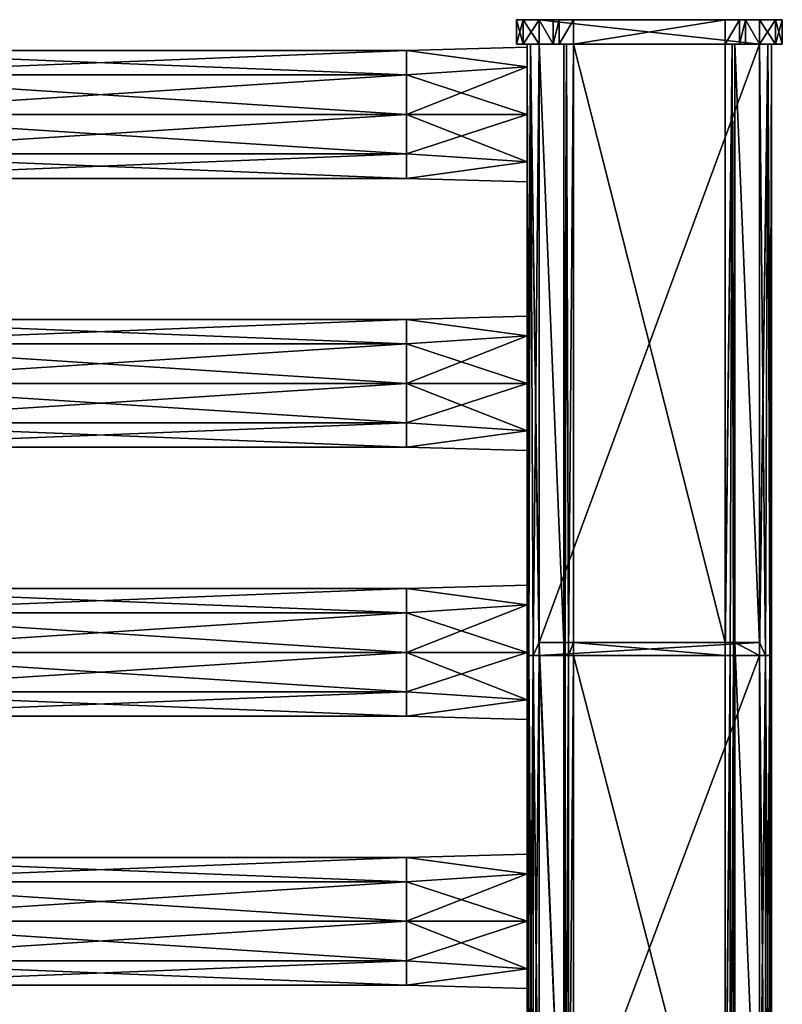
# Model space of a CAD drawing. Extents: x -252 to 252, y -10 to 987.
# Tile 256 of 256: x 127 to 252, y 826 to 987. Entities that reach past the tile are written whole.
import ezdxf

# ---------------------------------------------------------------- set-up
doc = ezdxf.new("R2010")
doc.units = 0
doc.header["$LTSCALE"] = 65.185185
for name, color, linetype in [('3812', 7, 'CONTINUOUS'), ('3827', 7, 'CONTINUOUS'), ('3828', 7, 'CONTINUOUS'), ('3829', 7, 'CONTINUOUS'), ('3830', 7, 'CONTINUOUS'), ('3831', 7, 'CONTINUOUS'), ('3832', 7, 'CONTINUOUS'), ('3833', 7, 'CONTINUOUS'), ('3834', 7, 'CONTINUOUS'), ('3835', 7, 'CONTINUOUS'), ('3836', 7, 'CONTINUOUS'), ('3837', 7, 'CONTINUOUS'), ('3838', 7, 'CONTINUOUS'), ('3839', 7, 'CONTINUOUS'), ('3840', 7, 'CONTINUOUS'), ('3870', 7, 'CONTINUOUS'), ('3885', 7, 'CONTINUOUS'), ('3886', 7, 'CONTINUOUS'), ('3887', 7, 'CONTINUOUS'), ('3888', 7, 'CONTINUOUS'), ('3889', 7, 'CONTINUOUS'), ('3890', 7, 'CONTINUOUS'), ('3891', 7, 'CONTINUOUS'), ('3892', 7, 'CONTINUOUS'), ('3893', 7, 'CONTINUOUS'), ('3894', 7, 'CONTINUOUS'), ('3895', 7, 'CONTINUOUS'), ('3896', 7, 'CONTINUOUS'), ('3897', 7, 'CONTINUOUS'), ('3898', 7, 'CONTINUOUS'), ('3909', 7, 'CONTINUOUS'), ('3910', 7, 'CONTINUOUS'), ('3927', 7, 'CONTINUOUS'), ('3928', 7, 'CONTINUOUS'), ('3929', 7, 'CONTINUOUS'), ('3930', 7, 'CONTINUOUS'), ('3931', 7, 'CONTINUOUS'), ('3932', 7, 'CONTINUOUS')]:
    doc.layers.add(name, color=color, linetype=linetype)

msp = doc.modelspace()

# ---------------------------------------------------------------- linework, layer by layer
at = {"layer": '3812', "color": 7, "linetype": 'CONTINUOUS'}
for points in [[(208.25, 987, 13), (209.35, 987, 15.65), (208.25, 987, -13), (208.25, 987, 13)], [(208.25, 987, -13), (209.35, 987, 15.65), (209.35, 987, -15.65), (208.25, 987, -13)], [(209.35, 987, 15.65), (212, 987, 16.75), (209.35, 987, -15.65), (209.35, 987, 15.65)], [(209.35, 987, -15.65), (212, 987, 16.75), (212, 987, -16.75), (209.35, 987, -15.65)], [(212, 987, -16.75), (248, 987, 16.75), (214.25, 987, -16.75), (212, 987, -16.75)], [(212, 987, 16.75), (248, 987, 16.75), (212, 987, -16.75), (212, 987, 16.75)], [(214.25, 987, -16.75), (248, 987, 16.75), (214.25, 987, -17.4), (214.25, 987, -16.75)], [(214.25, 987, -17.4), (248, 987, 16.75), (215.23, 987, -19.77), (214.25, 987, -17.4)], [(248, 987, 16.75), (217.6, 987, -20.75), (215.23, 987, -19.77), (248, 987, 16.75)], [(242.4, 987, -20.75), (217.6, 987, -20.75), (248, 987, 16.75), (242.4, 987, -20.75)], [(244.77, 987, -19.77), (242.4, 987, -20.75), (248, 987, 16.75), (244.77, 987, -19.77)], [(245.75, 987, -16.75), (244.77, 987, -19.77), (248, 987, 16.75), (245.75, 987, -16.75)], [(245.75, 987, -17.4), (244.77, 987, -19.77), (245.75, 987, -16.75), (245.75, 987, -17.4)], [(248, 987, -16.75), (245.75, 987, -16.75), (248, 987, 16.75), (248, 987, -16.75)], [(250.65, 987, -15.65), (248, 987, -16.75), (250.65, 987, 15.65), (250.65, 987, -15.65)], [(250.65, 987, 15.65), (248, 987, -16.75), (248, 987, 16.75), (250.65, 987, 15.65)], [(251.75, 987, -13), (250.65, 987, -15.65), (251.75, 987, 13), (251.75, 987, -13)], [(251.75, 987, 13), (250.65, 987, -15.65), (250.65, 987, 15.65), (251.75, 987, 13)]]:
    msp.add_3dface(points, dxfattribs=at)
at = {"layer": '3827', "color": 7, "linetype": 'CONTINUOUS'}
for points in [[(217.6, 885.1, -19), (217.6, 983, -19), (242.4, 885.1, -19), (217.6, 885.1, -19)], [(242.4, 885.1, -19), (217.6, 983, -19), (242.4, 983, -19), (242.4, 885.1, -19)], [(217.6, 883, -19), (217.6, 885.1, -19), (242.4, 883, -19), (217.6, 883, -19)], [(242.4, 883, -19), (217.6, 885.1, -19), (242.4, 885.1, -19), (242.4, 883, -19)], [(217.6, 787.2, -19), (217.6, 883, -19), (242.4, 787.2, -19), (217.6, 787.2, -19)], [(242.4, 787.2, -19), (217.6, 883, -19), (242.4, 883, -19), (242.4, 787.2, -19)]]:
    msp.add_3dface(points, dxfattribs=at)
at = {"layer": '3828', "color": 7, "linetype": 'CONTINUOUS'}
for points in [[(242.4, 885.1, -19), (242.4, 983, -19), (243.53, 983, -18.53), (242.4, 885.1, -19)], [(243.2, 883, -18.79), (242.4, 883, -19), (243.53, 983, -18.53), (243.2, 883, -18.79)], [(242.4, 883, -19), (242.4, 885.1, -19), (243.53, 983, -18.53), (242.4, 883, -19)], [(243.79, 883, -18.2), (243.2, 883, -18.79), (243.53, 983, -18.53), (243.79, 883, -18.2)], [(244, 983, -17.4), (243.79, 883, -18.2), (243.53, 983, -18.53), (244, 983, -17.4)], [(244, 885.1, -17.4), (243.79, 883, -18.2), (244, 983, -17.4), (244, 885.1, -17.4)], [(244, 883, -17.4), (243.79, 883, -18.2), (244, 885.1, -17.4), (244, 883, -17.4)], [(242.4, 782.9, -19), (242.4, 787.2, -19), (243.2, 883, -18.79), (242.4, 782.9, -19)], [(242.4, 782.9, -19), (243.2, 883, -18.79), (243.2, 782.9, -18.79), (242.4, 782.9, -19)], [(242.4, 787.2, -19), (242.4, 883, -19), (243.2, 883, -18.79), (242.4, 787.2, -19)], [(243.2, 883, -18.79), (243.79, 883, -18.2), (243.2, 782.9, -18.79), (243.2, 883, -18.79)], [(243.79, 883, -18.2), (243.79, 782.9, -18.2), (243.2, 782.9, -18.79), (243.79, 883, -18.2)], [(243.79, 782.9, -18.2), (244, 883, -17.4), (244, 787.2, -17.4), (243.79, 782.9, -18.2)], [(243.79, 883, -18.2), (244, 883, -17.4), (243.79, 782.9, -18.2), (243.79, 883, -18.2)]]:
    msp.add_3dface(points, dxfattribs=at)
at = {"layer": '3829', "color": 7, "linetype": 'CONTINUOUS'}
for points in [[(244, 885.1, -15), (244, 983, -17.4), (244, 983, -15), (244, 885.1, -15)], [(244, 885.1, -17.4), (244, 983, -17.4), (244, 885.1, -15), (244, 885.1, -17.4)], [(244, 883, -17.4), (244, 885.1, -17.4), (244, 787.2, -15), (244, 883, -17.4)], [(244, 787.2, -15), (244, 885.1, -17.4), (244, 885.1, -15), (244, 787.2, -15)], [(244, 787.2, -17.4), (244, 883, -17.4), (244, 787.2, -15), (244, 787.2, -17.4)]]:
    msp.add_3dface(points, dxfattribs=at)
at = {"layer": '3830', "color": 7, "linetype": 'CONTINUOUS'}
for points in [[(244, 885.1, -15), (244, 983, -15), (248, 885.1, -15), (244, 885.1, -15)], [(248, 885.1, -15), (244, 983, -15), (248, 983, -15), (248, 885.1, -15)], [(244, 787.2, -15), (244, 885.1, -15), (248, 787.2, -15), (244, 787.2, -15)], [(248, 787.2, -15), (244, 885.1, -15), (248, 883, -15), (248, 787.2, -15)], [(248, 883, -15), (244, 885.1, -15), (248, 885.1, -15), (248, 883, -15)]]:
    msp.add_3dface(points, dxfattribs=at)
at = {"layer": '3831', "color": 7, "linetype": 'CONTINUOUS'}
for points in [[(248, 885.1, -15), (248, 983, -15), (249.41, 983, -14.41), (248, 885.1, -15)], [(249, 883, -14.73), (248, 883, -15), (249.41, 983, -14.41), (249, 883, -14.73)], [(248, 883, -15), (248, 885.1, -15), (249.41, 983, -14.41), (248, 883, -15)], [(249.73, 883, -14), (249, 883, -14.73), (249.41, 983, -14.41), (249.73, 883, -14)], [(250, 983, -13), (249.73, 883, -14), (249.41, 983, -14.41), (250, 983, -13)], [(250, 885.1, -13), (249.73, 883, -14), (250, 983, -13), (250, 885.1, -13)], [(250, 883, -13), (249.73, 883, -14), (250, 885.1, -13), (250, 883, -13)], [(248, 782.9, -15), (248, 787.2, -15), (249, 883, -14.73), (248, 782.9, -15)], [(248, 782.9, -15), (249, 883, -14.73), (249, 782.9, -14.73), (248, 782.9, -15)], [(248, 787.2, -15), (248, 883, -15), (249, 883, -14.73), (248, 787.2, -15)], [(249.73, 883, -14), (249.73, 782.9, -14), (249, 782.9, -14.73), (249.73, 883, -14)], [(249, 883, -14.73), (249.73, 883, -14), (249, 782.9, -14.73), (249, 883, -14.73)], [(249.73, 782.9, -14), (250, 883, -13), (250, 787.2, -13), (249.73, 782.9, -14)], [(249.73, 883, -14), (250, 883, -13), (249.73, 782.9, -14), (249.73, 883, -14)]]:
    msp.add_3dface(points, dxfattribs=at)
at = {"layer": '3832', "color": 7, "linetype": 'CONTINUOUS'}
for points in [[(250, 885.1, 13), (250, 983, -13), (250, 983, 13), (250, 885.1, 13)], [(250, 885.1, -13), (250, 983, -13), (250, 885.1, 13), (250, 885.1, -13)], [(250, 883, 13), (250, 885.1, -13), (250, 885.1, 13), (250, 883, 13)], [(250, 883, -13), (250, 885.1, -13), (250, 883, 13), (250, 883, -13)], [(250, 787.2, 13), (250, 883, -13), (250, 883, 13), (250, 787.2, 13)], [(250, 787.2, -13), (250, 883, -13), (250, 787.2, 13), (250, 787.2, -13)]]:
    msp.add_3dface(points, dxfattribs=at)
at = {"layer": '3833', "color": 7, "linetype": 'CONTINUOUS'}
for points in [[(248, 885.1, 15), (249, 883, 14.73), (248, 983, 15), (248, 885.1, 15)], [(248, 983, 15), (249, 883, 14.73), (249.41, 983, 14.41), (248, 983, 15)], [(249, 883, 14.73), (249.73, 883, 14), (249.41, 983, 14.41), (249, 883, 14.73)], [(250, 883, 13), (250, 885.1, 13), (249.41, 983, 14.41), (250, 883, 13)], [(249.73, 883, 14), (250, 883, 13), (249.41, 983, 14.41), (249.73, 883, 14)], [(250, 885.1, 13), (250, 983, 13), (249.41, 983, 14.41), (250, 885.1, 13)], [(248, 883, 15), (249, 883, 14.73), (248, 885.1, 15), (248, 883, 15)], [(249, 883, 14.73), (248, 883, 15), (249, 782.9, 14.73), (249, 883, 14.73)], [(249, 782.9, 14.73), (248, 883, 15), (248, 787.2, 15), (249, 782.9, 14.73)], [(249.73, 883, 14), (249, 883, 14.73), (249.73, 782.9, 14), (249.73, 883, 14)], [(249, 883, 14.73), (249, 782.9, 14.73), (249.73, 782.9, 14), (249, 883, 14.73)], [(250, 787.2, 13), (250, 883, 13), (249.73, 883, 14), (250, 787.2, 13)], [(250, 782.9, 13), (249.73, 883, 14), (249.73, 782.9, 14), (250, 782.9, 13)], [(250, 782.9, 13), (250, 787.2, 13), (249.73, 883, 14), (250, 782.9, 13)]]:
    msp.add_3dface(points, dxfattribs=at)
at = {"layer": '3834', "color": 7, "linetype": 'CONTINUOUS'}
for points in [[(248, 885.1, 15), (248, 983, 15), (212, 885.1, 15), (248, 885.1, 15)], [(212, 885.1, 15), (248, 983, 15), (212, 983, 15), (212, 885.1, 15)], [(248, 883, 15), (248, 885.1, 15), (212, 883, 15), (248, 883, 15)], [(212, 883, 15), (248, 885.1, 15), (212, 885.1, 15), (212, 883, 15)], [(248, 787.2, 15), (248, 883, 15), (212, 787.2, 15), (248, 787.2, 15)], [(212, 787.2, 15), (248, 883, 15), (212, 883, 15), (212, 787.2, 15)]]:
    msp.add_3dface(points, dxfattribs=at)
at = {"layer": '3835', "color": 7, "linetype": 'CONTINUOUS'}
for points in [[(210, 983, 13), (210.27, 883, 14), (210.59, 983, 14.41), (210, 983, 13)], [(210, 885.1, 13), (210.27, 883, 14), (210, 983, 13), (210, 885.1, 13)], [(210.27, 883, 14), (211, 883, 14.73), (210.59, 983, 14.41), (210.27, 883, 14)], [(212, 885.1, 15), (212, 983, 15), (210.59, 983, 14.41), (212, 885.1, 15)], [(211, 883, 14.73), (212, 883, 15), (210.59, 983, 14.41), (211, 883, 14.73)], [(212, 883, 15), (212, 885.1, 15), (210.59, 983, 14.41), (212, 883, 15)], [(210, 883, 13), (210.27, 883, 14), (210, 885.1, 13), (210, 883, 13)], [(210.27, 782.9, 14), (210, 883, 13), (210, 787.2, 13), (210.27, 782.9, 14)], [(210.27, 883, 14), (210, 883, 13), (210.27, 782.9, 14), (210.27, 883, 14)], [(210.27, 883, 14), (210.27, 782.9, 14), (211, 782.9, 14.73), (210.27, 883, 14)], [(211, 883, 14.73), (210.27, 883, 14), (211, 782.9, 14.73), (211, 883, 14.73)], [(212, 787.2, 15), (212, 883, 15), (211, 883, 14.73), (212, 787.2, 15)], [(212, 782.9, 15), (211, 883, 14.73), (211, 782.9, 14.73), (212, 782.9, 15)], [(212, 782.9, 15), (212, 787.2, 15), (211, 883, 14.73), (212, 782.9, 15)]]:
    msp.add_3dface(points, dxfattribs=at)
at = {"layer": '3836', "color": 7, "linetype": 'CONTINUOUS'}
for points in [[(210, 885.1, 13), (210, 983, 13), (210, 927.5, 11), (210, 885.1, 13)], [(210, 983, 13), (210, 983, -13), (210, 982.5), (210, 983, 13)], [(210, 927.5, 11), (210, 983, 13), (210, 935.28, 7.78), (210, 927.5, 11)], [(210, 979.28, 7.78), (210, 983, 13), (210, 982.5), (210, 979.28, 7.78)], [(210, 971.5, 11), (210, 983, 13), (210, 979.28, 7.78), (210, 971.5, 11)], [(210, 935.28, 7.78), (210, 983, 13), (210, 971.5, 11), (210, 935.28, 7.78)], [(210, 982.5), (210, 983, -13), (210, 979.28, -7.78), (210, 982.5)], [(210, 983, -13), (210, 971.5, -11), (210, 979.28, -7.78), (210, 983, -13)], [(210, 983, -13), (210, 885.1, -13), (210, 971.5, -11), (210, 983, -13)], [(210, 963.72, 7.78), (210, 938.5), (210, 971.5, 11), (210, 963.72, 7.78)], [(210, 938.5), (210, 935.28, 7.78), (210, 971.5, 11), (210, 938.5)], [(210, 971.5, -11), (210, 927.5, -11), (210, 963.72, -7.78), (210, 971.5, -11)], [(210, 885.1, -13), (210, 927.5, -11), (210, 971.5, -11), (210, 885.1, -13)], [(210, 960.5), (210, 938.5), (210, 963.72, 7.78), (210, 960.5)], [(210, 963.72, -7.78), (210, 927.5, -11), (210, 960.5), (210, 963.72, -7.78)], [(210, 935.28, -7.78), (210, 938.5), (210, 960.5), (210, 935.28, -7.78)], [(210, 927.5, -11), (210, 935.28, -7.78), (210, 960.5), (210, 927.5, -11)], [(210, 891.28, 7.78), (210, 885.1, 13), (210, 927.5, 11), (210, 891.28, 7.78)], [(210, 919.72, 7.78), (210, 894.5), (210, 927.5, 11), (210, 919.72, 7.78)], [(210, 894.5), (210, 891.28, 7.78), (210, 927.5, 11), (210, 894.5)], [(210, 927.5, -11), (210, 885.1, -13), (210, 919.72, -7.78), (210, 927.5, -11)], [(210, 916.5), (210, 894.5), (210, 919.72, 7.78), (210, 916.5)], [(210, 919.72, -7.78), (210, 885.1, -13), (210, 916.5), (210, 919.72, -7.78)], [(210, 891.28, -7.78), (210, 894.5), (210, 916.5), (210, 891.28, -7.78)], [(210, 885.1, -13), (210, 891.28, -7.78), (210, 916.5), (210, 885.1, -13)], [(210, 883.5, 11), (210, 885.1, 13), (210, 891.28, 7.78), (210, 883.5, 11)], [(210, 885.1, -13), (210, 883.5, -11), (210, 891.28, -7.78), (210, 885.1, -13)], [(210, 883, 13), (210, 885.1, 13), (210, 883.5, 11), (210, 883, 13)], [(210, 885.1, -13), (210, 883, -13), (210, 883.5, -11), (210, 885.1, -13)], [(210, 875.72, 7.78), (210, 883, 13), (210, 883.5, 11), (210, 875.72, 7.78)], [(210, 883.5, -11), (210, 883, -13), (210, 875.72, -7.78), (210, 883.5, -11)], [(210, 787.2, 13), (210, 883, 13), (210, 839.5, 11), (210, 787.2, 13)], [(210, 839.5, 11), (210, 883, 13), (210, 847.28, 7.78), (210, 839.5, 11)], [(210, 847.28, 7.78), (210, 883, 13), (210, 850.5), (210, 847.28, 7.78)], [(210, 850.5), (210, 883, 13), (210, 875.72, 7.78), (210, 850.5)], [(210, 883, -13), (210, 787.2, -13), (210, 839.5, -11), (210, 883, -13)], [(210, 883, -13), (210, 839.5, -11), (210, 875.72, -7.78), (210, 883, -13)], [(210, 872.5), (210, 850.5), (210, 875.72, 7.78), (210, 872.5)], [(210, 875.72, -7.78), (210, 839.5, -11), (210, 872.5), (210, 875.72, -7.78)], [(210, 847.28, -7.78), (210, 850.5), (210, 872.5), (210, 847.28, -7.78)], [(210, 839.5, -11), (210, 847.28, -7.78), (210, 872.5), (210, 839.5, -11)], [(210, 839.5, -11), (210, 787.2, -13), (210, 831.72, -7.78), (210, 839.5, -11)], [(210, 831.72, 7.78), (210, 787.2, 13), (210, 839.5, 11), (210, 831.72, 7.78)], [(210, 831.72, -7.78), (210, 787.2, -13), (210, 828.5), (210, 831.72, -7.78)], [(210, 787.2, -13), (210, 787.2, 13), (210, 831.72, 7.78), (210, 787.2, -13)], [(210, 828.5), (210, 787.2, -13), (210, 831.72, 7.78), (210, 828.5)]]:
    msp.add_3dface(points, dxfattribs=at)
at = {"layer": '3837', "color": 7, "linetype": 'CONTINUOUS'}
for points in [[(210, 885.1, -13), (210, 983, -13), (210.59, 983, -14.41), (210, 885.1, -13)], [(210, 883, -13), (210, 885.1, -13), (210.59, 983, -14.41), (210, 883, -13)], [(210.27, 883, -14), (210, 883, -13), (210.59, 983, -14.41), (210.27, 883, -14)], [(211, 883, -14.73), (210.27, 883, -14), (210.59, 983, -14.41), (211, 883, -14.73)], [(212, 983, -15), (211, 883, -14.73), (210.59, 983, -14.41), (212, 983, -15)], [(212, 885.1, -15), (211, 883, -14.73), (212, 983, -15), (212, 885.1, -15)], [(212, 883, -15), (211, 883, -14.73), (212, 885.1, -15), (212, 883, -15)], [(210, 782.9, -13), (210, 787.2, -13), (210.27, 883, -14), (210, 782.9, -13)], [(210, 782.9, -13), (210.27, 883, -14), (210.27, 782.9, -14), (210, 782.9, -13)], [(210, 787.2, -13), (210, 883, -13), (210.27, 883, -14), (210, 787.2, -13)], [(211, 883, -14.73), (211, 782.9, -14.73), (210.27, 782.9, -14), (211, 883, -14.73)], [(210.27, 883, -14), (211, 883, -14.73), (210.27, 782.9, -14), (210.27, 883, -14)], [(211, 883, -14.73), (212, 883, -15), (211, 782.9, -14.73), (211, 883, -14.73)], [(211, 782.9, -14.73), (212, 883, -15), (212, 787.2, -15), (211, 782.9, -14.73)]]:
    msp.add_3dface(points, dxfattribs=at)
at = {"layer": '3838', "color": 7, "linetype": 'CONTINUOUS'}
for points in [[(212, 885.1, -15), (212, 983, -15), (216, 885.1, -15), (212, 885.1, -15)], [(216, 885.1, -15), (212, 983, -15), (216, 983, -15), (216, 885.1, -15)], [(216, 787.2, -15), (212, 885.1, -15), (216, 885.1, -15), (216, 787.2, -15)], [(212, 883, -15), (212, 885.1, -15), (216, 787.2, -15), (212, 883, -15)], [(212, 787.2, -15), (212, 883, -15), (216, 787.2, -15), (212, 787.2, -15)]]:
    msp.add_3dface(points, dxfattribs=at)
at = {"layer": '3839', "color": 7, "linetype": 'CONTINUOUS'}
for points in [[(216, 885.1, -15), (216, 983, -15), (216, 885.1, -17.4), (216, 885.1, -15)], [(216, 885.1, -17.4), (216, 983, -15), (216, 983, -17.4), (216, 885.1, -17.4)], [(216, 787.2, -15), (216, 885.1, -15), (216, 787.2, -17.4), (216, 787.2, -15)], [(216, 883, -17.4), (216, 885.1, -15), (216, 885.1, -17.4), (216, 883, -17.4)], [(216, 787.2, -17.4), (216, 885.1, -15), (216, 883, -17.4), (216, 787.2, -17.4)]]:
    msp.add_3dface(points, dxfattribs=at)
at = {"layer": '3840', "color": 7, "linetype": 'CONTINUOUS'}
for points in [[(216, 885.1, -17.4), (216, 983, -17.4), (216.47, 983, -18.53), (216, 885.1, -17.4)], [(216.21, 883, -18.2), (216, 883, -17.4), (216.47, 983, -18.53), (216.21, 883, -18.2)], [(216, 883, -17.4), (216, 885.1, -17.4), (216.47, 983, -18.53), (216, 883, -17.4)], [(216.8, 883, -18.79), (216.21, 883, -18.2), (216.47, 983, -18.53), (216.8, 883, -18.79)], [(217.6, 983, -19), (216.8, 883, -18.79), (216.47, 983, -18.53), (217.6, 983, -19)], [(217.6, 983, -19), (217.6, 885.1, -19), (216.8, 883, -18.79), (217.6, 983, -19)], [(217.6, 885.1, -19), (217.6, 883, -19), (216.8, 883, -18.79), (217.6, 885.1, -19)], [(216, 782.9, -17.4), (216, 787.2, -17.4), (216.21, 883, -18.2), (216, 782.9, -17.4)], [(216, 787.2, -17.4), (216, 883, -17.4), (216.21, 883, -18.2), (216, 787.2, -17.4)], [(216, 782.9, -17.4), (216.21, 883, -18.2), (216.21, 782.9, -18.2), (216, 782.9, -17.4)], [(216.8, 883, -18.79), (216.8, 782.9, -18.79), (216.21, 782.9, -18.2), (216.8, 883, -18.79)], [(216.21, 883, -18.2), (216.8, 883, -18.79), (216.21, 782.9, -18.2), (216.21, 883, -18.2)], [(216.8, 883, -18.79), (217.6, 883, -19), (216.8, 782.9, -18.79), (216.8, 883, -18.79)], [(217.6, 883, -19), (217.6, 787.2, -19), (216.8, 782.9, -18.79), (217.6, 883, -19)]]:
    msp.add_3dface(points, dxfattribs=at)
at = {"layer": '3870', "color": 7, "linetype": 'CONTINUOUS'}
for points in [[(208.25, 983, -13), (209.35, 983, -15.65), (208.25, 983, 13), (208.25, 983, -13)], [(208.25, 983, 13), (209.35, 983, -15.65), (209.35, 983, 15.65), (208.25, 983, 13)], [(210.59, 983, -14.41), (210, 983, -13), (209.35, 983, -15.65), (210.59, 983, -14.41)], [(209.35, 983, -15.65), (210, 983, -13), (209.35, 983, 15.65), (209.35, 983, -15.65)], [(212, 983, -16.75), (210.59, 983, -14.41), (209.35, 983, -15.65), (212, 983, -16.75)], [(210, 983, -13), (210, 983, 13), (209.35, 983, 15.65), (210, 983, -13)], [(210.59, 983, 14.41), (212, 983, 15), (209.35, 983, 15.65), (210.59, 983, 14.41)], [(209.35, 983, 15.65), (212, 983, 15), (212, 983, 16.75), (209.35, 983, 15.65)], [(210, 983, 13), (210.59, 983, 14.41), (209.35, 983, 15.65), (210, 983, 13)], [(212, 983, -15), (210.59, 983, -14.41), (212, 983, -16.75), (212, 983, -15)], [(216, 983, -15), (212, 983, -15), (216, 983, -17.4), (216, 983, -15)], [(216, 983, -17.4), (212, 983, -15), (214.25, 983, -16.75), (216, 983, -17.4)], [(214.25, 983, -16.75), (212, 983, -15), (212, 983, -16.75), (214.25, 983, -16.75)], [(212, 983, 15), (248, 983, 15), (212, 983, 16.75), (212, 983, 15)], [(212, 983, 16.75), (248, 983, 15), (248, 983, 16.75), (212, 983, 16.75)], [(214.25, 983, -17.4), (215.23, 983, -19.77), (214.25, 983, -16.75), (214.25, 983, -17.4)], [(215.23, 983, -19.77), (216, 983, -17.4), (214.25, 983, -16.75), (215.23, 983, -19.77)], [(216.47, 983, -18.53), (216, 983, -17.4), (215.23, 983, -19.77), (216.47, 983, -18.53)], [(217.6, 983, -20.75), (216.47, 983, -18.53), (215.23, 983, -19.77), (217.6, 983, -20.75)], [(217.6, 983, -19), (216.47, 983, -18.53), (217.6, 983, -20.75), (217.6, 983, -19)], [(242.4, 983, -19), (217.6, 983, -19), (242.4, 983, -20.75), (242.4, 983, -19)], [(217.6, 983, -19), (217.6, 983, -20.75), (242.4, 983, -20.75), (217.6, 983, -19)], [(244.77, 983, -19.77), (242.4, 983, -19), (242.4, 983, -20.75), (244.77, 983, -19.77)], [(243.53, 983, -18.53), (242.4, 983, -19), (244.77, 983, -19.77), (243.53, 983, -18.53)], [(244, 983, -17.4), (243.53, 983, -18.53), (244.77, 983, -19.77), (244, 983, -17.4)], [(245.75, 983, -17.4), (244, 983, -15), (244.77, 983, -19.77), (245.75, 983, -17.4)], [(245.75, 983, -16.75), (244, 983, -15), (245.75, 983, -17.4), (245.75, 983, -16.75)], [(248, 983, -16.75), (244, 983, -15), (245.75, 983, -16.75), (248, 983, -16.75)], [(248, 983, -15), (244, 983, -15), (248, 983, -16.75), (248, 983, -15)], [(244, 983, -15), (244, 983, -17.4), (244.77, 983, -19.77), (244, 983, -15)], [(249.41, 983, -14.41), (248, 983, -15), (250.65, 983, -15.65), (249.41, 983, -14.41)], [(250.65, 983, -15.65), (248, 983, -15), (248, 983, -16.75), (250.65, 983, -15.65)], [(248, 983, 15), (249.41, 983, 14.41), (248, 983, 16.75), (248, 983, 15)], [(248, 983, 16.75), (249.41, 983, 14.41), (250.65, 983, 15.65), (248, 983, 16.75)], [(250, 983, -13), (249.41, 983, -14.41), (250.65, 983, -15.65), (250, 983, -13)], [(249.41, 983, 14.41), (250, 983, 13), (250.65, 983, 15.65), (249.41, 983, 14.41)], [(250, 983, 13), (250, 983, -13), (250.65, 983, -15.65), (250, 983, 13)], [(250.65, 983, 15.65), (250, 983, 13), (250.65, 983, -15.65), (250.65, 983, 15.65)], [(251.75, 983, -13), (250.65, 983, 15.65), (250.65, 983, -15.65), (251.75, 983, -13)], [(251.75, 983, 13), (250.65, 983, 15.65), (251.75, 983, -13), (251.75, 983, 13)]]:
    msp.add_3dface(points, dxfattribs=at)
at = {"layer": '3885', "color": 7, "linetype": 'CONTINUOUS'}
for points in [[(215.23, 987, -19.77), (215.23, 983, -19.77), (214.25, 983, -17.4), (215.23, 987, -19.77)], [(214.25, 987, -17.4), (215.23, 987, -19.77), (214.25, 983, -17.4), (214.25, 987, -17.4)], [(217.6, 987, -20.75), (217.6, 983, -20.75), (215.23, 983, -19.77), (217.6, 987, -20.75)], [(215.23, 987, -19.77), (217.6, 987, -20.75), (215.23, 983, -19.77), (215.23, 987, -19.77)]]:
    msp.add_3dface(points, dxfattribs=at)
at = {"layer": '3886', "color": 7, "linetype": 'CONTINUOUS'}
for points in [[(214.25, 987, -16.75), (214.25, 983, -17.4), (214.25, 983, -16.75), (214.25, 987, -16.75)], [(214.25, 987, -16.75), (214.25, 987, -17.4), (214.25, 983, -17.4), (214.25, 987, -16.75)]]:
    msp.add_3dface(points, dxfattribs=at)
at = {"layer": '3887', "color": 7, "linetype": 'CONTINUOUS'}
for points in [[(212, 987, -16.75), (214.25, 987, -16.75), (214.25, 983, -16.75), (212, 987, -16.75)], [(212, 987, -16.75), (214.25, 983, -16.75), (212, 983, -16.75), (212, 987, -16.75)]]:
    msp.add_3dface(points, dxfattribs=at)
at = {"layer": '3888', "color": 7, "linetype": 'CONTINUOUS'}
for points in [[(209.35, 987, -15.65), (209.35, 983, -15.65), (208.25, 983, -13), (209.35, 987, -15.65)], [(208.25, 987, -13), (209.35, 987, -15.65), (208.25, 983, -13), (208.25, 987, -13)], [(212, 987, -16.75), (212, 983, -16.75), (209.35, 983, -15.65), (212, 987, -16.75)], [(209.35, 987, -15.65), (212, 987, -16.75), (209.35, 983, -15.65), (209.35, 987, -15.65)]]:
    msp.add_3dface(points, dxfattribs=at)
at = {"layer": '3889', "color": 7, "linetype": 'CONTINUOUS'}
for points in [[(208.25, 987, 13), (208.25, 987, -13), (208.25, 983, 13), (208.25, 987, 13)], [(208.25, 987, -13), (208.25, 983, -13), (208.25, 983, 13), (208.25, 987, -13)]]:
    msp.add_3dface(points, dxfattribs=at)
at = {"layer": '3890', "color": 7, "linetype": 'CONTINUOUS'}
for points in [[(208.25, 987, 13), (208.25, 983, 13), (209.35, 983, 15.65), (208.25, 987, 13)], [(209.35, 987, 15.65), (208.25, 987, 13), (209.35, 983, 15.65), (209.35, 987, 15.65)], [(209.35, 987, 15.65), (209.35, 983, 15.65), (212, 983, 16.75), (209.35, 987, 15.65)], [(212, 987, 16.75), (209.35, 987, 15.65), (212, 983, 16.75), (212, 987, 16.75)]]:
    msp.add_3dface(points, dxfattribs=at)
at = {"layer": '3891', "color": 7, "linetype": 'CONTINUOUS'}
for points in [[(212, 987, 16.75), (212, 983, 16.75), (248, 983, 16.75), (212, 987, 16.75)], [(248, 987, 16.75), (212, 987, 16.75), (248, 983, 16.75), (248, 987, 16.75)]]:
    msp.add_3dface(points, dxfattribs=at)
at = {"layer": '3892', "color": 7, "linetype": 'CONTINUOUS'}
for points in [[(250.65, 987, 15.65), (248, 987, 16.75), (250.65, 983, 15.65), (250.65, 987, 15.65)], [(248, 987, 16.75), (248, 983, 16.75), (250.65, 983, 15.65), (248, 987, 16.75)], [(251.75, 987, 13), (250.65, 987, 15.65), (251.75, 983, 13), (251.75, 987, 13)], [(250.65, 987, 15.65), (250.65, 983, 15.65), (251.75, 983, 13), (250.65, 987, 15.65)]]:
    msp.add_3dface(points, dxfattribs=at)
at = {"layer": '3893', "color": 7, "linetype": 'CONTINUOUS'}
for points in [[(251.75, 987, 13), (251.75, 983, 13), (251.75, 983, -13), (251.75, 987, 13)], [(251.75, 987, -13), (251.75, 987, 13), (251.75, 983, -13), (251.75, 987, -13)]]:
    msp.add_3dface(points, dxfattribs=at)
at = {"layer": '3894', "color": 7, "linetype": 'CONTINUOUS'}
for points in [[(248, 987, -16.75), (250.65, 987, -15.65), (248, 983, -16.75), (248, 987, -16.75)], [(250.65, 987, -15.65), (250.65, 983, -15.65), (248, 983, -16.75), (250.65, 987, -15.65)], [(251.75, 987, -13), (251.75, 983, -13), (250.65, 983, -15.65), (251.75, 987, -13)], [(250.65, 987, -15.65), (251.75, 987, -13), (250.65, 983, -15.65), (250.65, 987, -15.65)]]:
    msp.add_3dface(points, dxfattribs=at)
at = {"layer": '3895', "color": 7, "linetype": 'CONTINUOUS'}
for points in [[(245.75, 987, -16.75), (248, 983, -16.75), (245.75, 983, -16.75), (245.75, 987, -16.75)], [(245.75, 987, -16.75), (248, 987, -16.75), (248, 983, -16.75), (245.75, 987, -16.75)]]:
    msp.add_3dface(points, dxfattribs=at)
at = {"layer": '3896', "color": 7, "linetype": 'CONTINUOUS'}
for points in [[(245.75, 987, -17.4), (245.75, 983, -16.75), (245.75, 983, -17.4), (245.75, 987, -17.4)], [(245.75, 987, -17.4), (245.75, 987, -16.75), (245.75, 983, -16.75), (245.75, 987, -17.4)]]:
    msp.add_3dface(points, dxfattribs=at)
at = {"layer": '3897', "color": 7, "linetype": 'CONTINUOUS'}
for points in [[(244.77, 987, -19.77), (244.77, 983, -19.77), (242.4, 983, -20.75), (244.77, 987, -19.77)], [(242.4, 987, -20.75), (244.77, 987, -19.77), (242.4, 983, -20.75), (242.4, 987, -20.75)], [(244.77, 987, -19.77), (245.75, 987, -17.4), (244.77, 983, -19.77), (244.77, 987, -19.77)], [(245.75, 987, -17.4), (245.75, 983, -17.4), (244.77, 983, -19.77), (245.75, 987, -17.4)]]:
    msp.add_3dface(points, dxfattribs=at)
at = {"layer": '3898', "color": 7, "linetype": 'CONTINUOUS'}
for points in [[(217.6, 987, -20.75), (242.4, 987, -20.75), (217.6, 983, -20.75), (217.6, 987, -20.75)], [(217.6, 983, -20.75), (242.4, 987, -20.75), (242.4, 983, -20.75), (217.6, 983, -20.75)]]:
    msp.add_3dface(points, dxfattribs=at)
at = {"layer": '3909', "color": 7, "linetype": 'CONTINUOUS'}
for points in [[(90.2, 849.96, -3.4), (190.3, 845.97, -8.9), (90.2, 845.97, -8.9), (90.2, 849.96, -3.4)], [(90.2, 849.96, 3.4), (190.3, 849.96, -3.4), (90.2, 849.96, -3.4), (90.2, 849.96, 3.4)], [(190.3, 849.96, -3.4), (190.3, 845.97, -8.9), (90.2, 849.96, -3.4), (190.3, 849.96, -3.4)], [(190.3, 845.97, 8.9), (190.3, 849.96, 3.4), (90.2, 845.97, 8.9), (190.3, 845.97, 8.9)], [(190.3, 849.96, 3.4), (190.3, 849.96, -3.4), (90.2, 849.96, 3.4), (190.3, 849.96, 3.4)], [(90.2, 845.97, 8.9), (190.3, 849.96, 3.4), (90.2, 849.96, 3.4), (90.2, 845.97, 8.9)], [(190.3, 849.96, 3.4), (210, 850.5), (190.3, 849.96, -3.4), (190.3, 849.96, 3.4)], [(210, 850.5), (210, 847.28, -7.78), (190.3, 849.96, -3.4), (210, 850.5)], [(210, 847.28, 7.78), (210, 850.5), (190.3, 849.96, 3.4), (210, 847.28, 7.78)], [(190.3, 849.96, -3.4), (210, 847.28, -7.78), (190.3, 845.97, -8.9), (190.3, 849.96, -3.4)], [(190.3, 845.97, 8.9), (210, 847.28, 7.78), (190.3, 849.96, 3.4), (190.3, 845.97, 8.9)], [(190.3, 839.5, -11), (90.2, 839.5, -11), (90.2, 845.97, -8.9), (190.3, 839.5, -11)], [(190.3, 845.97, -8.9), (190.3, 839.5, -11), (90.2, 845.97, -8.9), (190.3, 845.97, -8.9)], [(190.3, 839.5, 11), (190.3, 845.97, 8.9), (90.2, 839.5, 11), (190.3, 839.5, 11)], [(90.2, 839.5, 11), (190.3, 845.97, 8.9), (90.2, 845.97, 8.9), (90.2, 839.5, 11)], [(190.3, 839.5, 11), (210, 847.28, 7.78), (190.3, 845.97, 8.9), (190.3, 839.5, 11)], [(210, 839.5, 11), (210, 847.28, 7.78), (190.3, 839.5, 11), (210, 839.5, 11)], [(210, 847.28, -7.78), (210, 839.5, -11), (190.3, 845.97, -8.9), (210, 847.28, -7.78)], [(190.3, 845.97, -8.9), (210, 839.5, -11), (190.3, 839.5, -11), (190.3, 845.97, -8.9)]]:
    msp.add_3dface(points, dxfattribs=at)
at = {"layer": '3910', "color": 7, "linetype": 'CONTINUOUS'}
for points in [[(90.2, 839.5, -11), (190.3, 833.03, -8.9), (90.2, 833.03, -8.9), (90.2, 839.5, -11)], [(90.2, 839.5, -11), (190.3, 839.5, -11), (190.3, 833.03, -8.9), (90.2, 839.5, -11)], [(190.3, 833.03, 8.9), (190.3, 839.5, 11), (90.2, 833.03, 8.9), (190.3, 833.03, 8.9)], [(190.3, 839.5, 11), (90.2, 839.5, 11), (90.2, 833.03, 8.9), (190.3, 839.5, 11)], [(210, 839.5, -11), (210, 831.72, -7.78), (190.3, 839.5, -11), (210, 839.5, -11)], [(210, 831.72, 7.78), (210, 839.5, 11), (190.3, 833.03, 8.9), (210, 831.72, 7.78)], [(210, 839.5, 11), (190.3, 839.5, 11), (190.3, 833.03, 8.9), (210, 839.5, 11)], [(190.3, 839.5, -11), (210, 831.72, -7.78), (190.3, 833.03, -8.9), (190.3, 839.5, -11)], [(90.2, 829.04, 3.4), (190.3, 833.03, 8.9), (90.2, 833.03, 8.9), (90.2, 829.04, 3.4)], [(190.3, 829.04, 3.4), (190.3, 833.03, 8.9), (90.2, 829.04, 3.4), (190.3, 829.04, 3.4)], [(90.2, 833.03, -8.9), (190.3, 829.04, -3.4), (90.2, 829.04, -3.4), (90.2, 833.03, -8.9)], [(190.3, 833.03, -8.9), (190.3, 829.04, -3.4), (90.2, 833.03, -8.9), (190.3, 833.03, -8.9)], [(190.3, 833.03, -8.9), (210, 831.72, -7.78), (190.3, 829.04, -3.4), (190.3, 833.03, -8.9)], [(190.3, 829.04, 3.4), (210, 831.72, 7.78), (190.3, 833.03, 8.9), (190.3, 829.04, 3.4)], [(210, 828.5), (210, 831.72, 7.78), (190.3, 829.04, 3.4), (210, 828.5)], [(210, 831.72, -7.78), (210, 828.5), (190.3, 829.04, -3.4), (210, 831.72, -7.78)], [(90.2, 829.04, -3.4), (190.3, 829.04, 3.4), (90.2, 829.04, 3.4), (90.2, 829.04, -3.4)], [(190.3, 829.04, -3.4), (190.3, 829.04, 3.4), (90.2, 829.04, -3.4), (190.3, 829.04, -3.4)], [(190.3, 829.04, -3.4), (210, 828.5), (190.3, 829.04, 3.4), (190.3, 829.04, -3.4)]]:
    msp.add_3dface(points, dxfattribs=at)
at = {"layer": '3927', "color": 7, "linetype": 'CONTINUOUS'}
for points in [[(190.3, 893.96, 3.4), (210, 894.5), (190.3, 893.96, -3.4), (190.3, 893.96, 3.4)], [(210, 894.5), (210, 891.28, -7.78), (190.3, 893.96, -3.4), (210, 894.5)], [(210, 891.28, 7.78), (210, 894.5), (190.3, 893.96, 3.4), (210, 891.28, 7.78)], [(90.2, 893.96, -3.4), (190.3, 889.97, -8.9), (90.2, 889.97, -8.9), (90.2, 893.96, -3.4)], [(190.3, 889.97, 8.9), (190.3, 893.96, 3.4), (90.2, 889.97, 8.9), (190.3, 889.97, 8.9)], [(90.2, 893.96, 3.4), (190.3, 893.96, -3.4), (90.2, 893.96, -3.4), (90.2, 893.96, 3.4)], [(190.3, 893.96, -3.4), (190.3, 889.97, -8.9), (90.2, 893.96, -3.4), (190.3, 893.96, -3.4)], [(90.2, 889.97, 8.9), (190.3, 893.96, 3.4), (90.2, 893.96, 3.4), (90.2, 889.97, 8.9)], [(190.3, 893.96, 3.4), (190.3, 893.96, -3.4), (90.2, 893.96, 3.4), (190.3, 893.96, 3.4)], [(190.3, 893.96, -3.4), (210, 891.28, -7.78), (190.3, 889.97, -8.9), (190.3, 893.96, -3.4)], [(190.3, 889.97, 8.9), (210, 891.28, 7.78), (190.3, 893.96, 3.4), (190.3, 889.97, 8.9)], [(190.3, 883.5, 11), (210, 891.28, 7.78), (190.3, 889.97, 8.9), (190.3, 883.5, 11)], [(210, 883.5, 11), (210, 891.28, 7.78), (190.3, 883.5, 11), (210, 883.5, 11)], [(210, 891.28, -7.78), (210, 883.5, -11), (190.3, 889.97, -8.9), (210, 891.28, -7.78)], [(190.3, 883.5, -11), (90.2, 883.5, -11), (90.2, 889.97, -8.9), (190.3, 883.5, -11)], [(190.3, 889.97, -8.9), (190.3, 883.5, -11), (90.2, 889.97, -8.9), (190.3, 889.97, -8.9)], [(190.3, 883.5, 11), (190.3, 889.97, 8.9), (90.2, 883.5, 11), (190.3, 883.5, 11)], [(90.2, 883.5, 11), (190.3, 889.97, 8.9), (90.2, 889.97, 8.9), (90.2, 883.5, 11)], [(190.3, 889.97, -8.9), (210, 883.5, -11), (190.3, 883.5, -11), (190.3, 889.97, -8.9)]]:
    msp.add_3dface(points, dxfattribs=at)
at = {"layer": '3928', "color": 7, "linetype": 'CONTINUOUS'}
for points in [[(90.2, 883.5, -11), (190.3, 877.03, -8.9), (90.2, 877.03, -8.9), (90.2, 883.5, -11)], [(190.3, 883.5, 11), (90.2, 883.5, 11), (90.2, 877.03, 8.9), (190.3, 883.5, 11)], [(190.3, 877.03, 8.9), (190.3, 883.5, 11), (90.2, 877.03, 8.9), (190.3, 877.03, 8.9)], [(90.2, 883.5, -11), (190.3, 883.5, -11), (190.3, 877.03, -8.9), (90.2, 883.5, -11)], [(210, 875.72, 7.78), (210, 883.5, 11), (190.3, 877.03, 8.9), (210, 875.72, 7.78)], [(210, 883.5, 11), (190.3, 883.5, 11), (190.3, 877.03, 8.9), (210, 883.5, 11)], [(190.3, 883.5, -11), (210, 875.72, -7.78), (190.3, 877.03, -8.9), (190.3, 883.5, -11)], [(210, 883.5, -11), (210, 875.72, -7.78), (190.3, 883.5, -11), (210, 883.5, -11)], [(190.3, 877.03, -8.9), (190.3, 873.04, -3.4), (90.2, 877.03, -8.9), (190.3, 877.03, -8.9)], [(90.2, 877.03, -8.9), (190.3, 873.04, -3.4), (90.2, 873.04, -3.4), (90.2, 877.03, -8.9)], [(190.3, 873.04, 3.4), (190.3, 877.03, 8.9), (90.2, 873.04, 3.4), (190.3, 873.04, 3.4)], [(90.2, 873.04, 3.4), (190.3, 877.03, 8.9), (90.2, 877.03, 8.9), (90.2, 873.04, 3.4)], [(190.3, 873.04, 3.4), (210, 875.72, 7.78), (190.3, 877.03, 8.9), (190.3, 873.04, 3.4)], [(190.3, 877.03, -8.9), (210, 875.72, -7.78), (190.3, 873.04, -3.4), (190.3, 877.03, -8.9)], [(210, 872.5), (210, 875.72, 7.78), (190.3, 873.04, 3.4), (210, 872.5)], [(210, 875.72, -7.78), (210, 872.5), (190.3, 873.04, -3.4), (210, 875.72, -7.78)], [(190.3, 873.04, -3.4), (190.3, 873.04, 3.4), (90.2, 873.04, -3.4), (190.3, 873.04, -3.4)], [(90.2, 873.04, -3.4), (190.3, 873.04, 3.4), (90.2, 873.04, 3.4), (90.2, 873.04, -3.4)], [(190.3, 873.04, -3.4), (210, 872.5), (190.3, 873.04, 3.4), (190.3, 873.04, -3.4)]]:
    msp.add_3dface(points, dxfattribs=at)
at = {"layer": '3929', "color": 7, "linetype": 'CONTINUOUS'}
for points in [[(90.2, 937.96, -3.4), (190.3, 933.97, -8.9), (90.2, 933.97, -8.9), (90.2, 937.96, -3.4)], [(90.2, 937.96, 3.4), (190.3, 937.96, -3.4), (90.2, 937.96, -3.4), (90.2, 937.96, 3.4)], [(190.3, 937.96, -3.4), (190.3, 933.97, -8.9), (90.2, 937.96, -3.4), (190.3, 937.96, -3.4)], [(190.3, 933.97, 8.9), (190.3, 937.96, 3.4), (90.2, 933.97, 8.9), (190.3, 933.97, 8.9)], [(190.3, 937.96, 3.4), (190.3, 937.96, -3.4), (90.2, 937.96, 3.4), (190.3, 937.96, 3.4)], [(90.2, 933.97, 8.9), (190.3, 937.96, 3.4), (90.2, 937.96, 3.4), (90.2, 933.97, 8.9)], [(190.3, 937.96, 3.4), (210, 938.5), (190.3, 937.96, -3.4), (190.3, 937.96, 3.4)], [(210, 938.5), (210, 935.28, -7.78), (190.3, 937.96, -3.4), (210, 938.5)], [(210, 935.28, 7.78), (210, 938.5), (190.3, 937.96, 3.4), (210, 935.28, 7.78)], [(190.3, 937.96, -3.4), (210, 935.28, -7.78), (190.3, 933.97, -8.9), (190.3, 937.96, -3.4)], [(190.3, 933.97, 8.9), (210, 935.28, 7.78), (190.3, 937.96, 3.4), (190.3, 933.97, 8.9)], [(210, 935.28, -7.78), (210, 927.5, -11), (190.3, 933.97, -8.9), (210, 935.28, -7.78)], [(190.3, 927.5, 11), (210, 935.28, 7.78), (190.3, 933.97, 8.9), (190.3, 927.5, 11)], [(210, 927.5, 11), (210, 935.28, 7.78), (190.3, 927.5, 11), (210, 927.5, 11)], [(190.3, 927.5, -11), (90.2, 927.5, -11), (90.2, 933.97, -8.9), (190.3, 927.5, -11)], [(190.3, 933.97, -8.9), (190.3, 927.5, -11), (90.2, 933.97, -8.9), (190.3, 933.97, -8.9)], [(190.3, 927.5, 11), (190.3, 933.97, 8.9), (90.2, 927.5, 11), (190.3, 927.5, 11)], [(90.2, 927.5, 11), (190.3, 933.97, 8.9), (90.2, 933.97, 8.9), (90.2, 927.5, 11)], [(190.3, 933.97, -8.9), (210, 927.5, -11), (190.3, 927.5, -11), (190.3, 933.97, -8.9)]]:
    msp.add_3dface(points, dxfattribs=at)
at = {"layer": '3930', "color": 7, "linetype": 'CONTINUOUS'}
for points in [[(90.2, 927.5, -11), (190.3, 927.5, -11), (190.3, 921.03, -8.9), (90.2, 927.5, -11)], [(190.3, 921.03, 8.9), (190.3, 927.5, 11), (90.2, 921.03, 8.9), (190.3, 921.03, 8.9)], [(190.3, 927.5, 11), (90.2, 927.5, 11), (90.2, 921.03, 8.9), (190.3, 927.5, 11)], [(90.2, 927.5, -11), (190.3, 921.03, -8.9), (90.2, 921.03, -8.9), (90.2, 927.5, -11)], [(190.3, 927.5, -11), (210, 919.72, -7.78), (190.3, 921.03, -8.9), (190.3, 927.5, -11)], [(210, 927.5, -11), (210, 919.72, -7.78), (190.3, 927.5, -11), (210, 927.5, -11)], [(210, 927.5, 11), (190.3, 927.5, 11), (190.3, 921.03, 8.9), (210, 927.5, 11)], [(210, 919.72, 7.78), (210, 927.5, 11), (190.3, 921.03, 8.9), (210, 919.72, 7.78)], [(190.3, 921.03, -8.9), (190.3, 917.04, -3.4), (90.2, 921.03, -8.9), (190.3, 921.03, -8.9)], [(90.2, 921.03, -8.9), (190.3, 917.04, -3.4), (90.2, 917.04, -3.4), (90.2, 921.03, -8.9)], [(190.3, 917.04, 3.4), (190.3, 921.03, 8.9), (90.2, 917.04, 3.4), (190.3, 917.04, 3.4)], [(90.2, 917.04, 3.4), (190.3, 921.03, 8.9), (90.2, 921.03, 8.9), (90.2, 917.04, 3.4)], [(190.3, 917.04, 3.4), (210, 919.72, 7.78), (190.3, 921.03, 8.9), (190.3, 917.04, 3.4)], [(190.3, 921.03, -8.9), (210, 919.72, -7.78), (190.3, 917.04, -3.4), (190.3, 921.03, -8.9)], [(210, 919.72, -7.78), (210, 916.5), (190.3, 917.04, -3.4), (210, 919.72, -7.78)], [(210, 916.5), (210, 919.72, 7.78), (190.3, 917.04, 3.4), (210, 916.5)], [(190.3, 917.04, -3.4), (190.3, 917.04, 3.4), (90.2, 917.04, -3.4), (190.3, 917.04, -3.4)], [(90.2, 917.04, -3.4), (190.3, 917.04, 3.4), (90.2, 917.04, 3.4), (90.2, 917.04, -3.4)], [(190.3, 917.04, -3.4), (210, 916.5), (190.3, 917.04, 3.4), (190.3, 917.04, -3.4)]]:
    msp.add_3dface(points, dxfattribs=at)
at = {"layer": '3931', "color": 7, "linetype": 'CONTINUOUS'}
for points in [[(190.3, 977.97, 8.9), (190.3, 981.96, 3.4), (90.2, 977.97, 8.9), (190.3, 977.97, 8.9)], [(190.3, 981.96, 3.4), (190.3, 981.96, -3.4), (90.2, 981.96, 3.4), (190.3, 981.96, 3.4)], [(90.2, 977.97, 8.9), (190.3, 981.96, 3.4), (90.2, 981.96, 3.4), (90.2, 977.97, 8.9)], [(190.3, 981.96, -3.4), (190.3, 977.97, -8.9), (90.2, 981.96, -3.4), (190.3, 981.96, -3.4)], [(90.2, 981.96, 3.4), (190.3, 981.96, -3.4), (90.2, 981.96, -3.4), (90.2, 981.96, 3.4)], [(90.2, 981.96, -3.4), (190.3, 977.97, -8.9), (90.2, 977.97, -8.9), (90.2, 981.96, -3.4)], [(210, 979.28, 7.78), (210, 982.5), (190.3, 981.96, 3.4), (210, 979.28, 7.78)], [(210, 982.5), (210, 979.28, -7.78), (190.3, 981.96, -3.4), (210, 982.5)], [(190.3, 981.96, 3.4), (210, 982.5), (190.3, 981.96, -3.4), (190.3, 981.96, 3.4)], [(190.3, 977.97, 8.9), (210, 979.28, 7.78), (190.3, 981.96, 3.4), (190.3, 977.97, 8.9)], [(190.3, 981.96, -3.4), (210, 979.28, -7.78), (190.3, 977.97, -8.9), (190.3, 981.96, -3.4)], [(190.3, 971.5, -11), (90.2, 971.5, -11), (90.2, 977.97, -8.9), (190.3, 971.5, -11)], [(190.3, 971.5, 11), (190.3, 977.97, 8.9), (90.2, 971.5, 11), (190.3, 971.5, 11)], [(90.2, 971.5, 11), (190.3, 977.97, 8.9), (90.2, 977.97, 8.9), (90.2, 971.5, 11)], [(190.3, 977.97, -8.9), (190.3, 971.5, -11), (90.2, 977.97, -8.9), (190.3, 977.97, -8.9)], [(210, 979.28, -7.78), (210, 971.5, -11), (190.3, 977.97, -8.9), (210, 979.28, -7.78)], [(210, 971.5, 11), (210, 979.28, 7.78), (190.3, 971.5, 11), (210, 971.5, 11)], [(190.3, 971.5, 11), (210, 979.28, 7.78), (190.3, 977.97, 8.9), (190.3, 971.5, 11)], [(190.3, 977.97, -8.9), (210, 971.5, -11), (190.3, 971.5, -11), (190.3, 977.97, -8.9)]]:
    msp.add_3dface(points, dxfattribs=at)
at = {"layer": '3932', "color": 7, "linetype": 'CONTINUOUS'}
for points in [[(90.2, 971.5, -11), (190.3, 965.03, -8.9), (90.2, 965.03, -8.9), (90.2, 971.5, -11)], [(90.2, 971.5, -11), (190.3, 971.5, -11), (190.3, 965.03, -8.9), (90.2, 971.5, -11)], [(190.3, 965.03, 8.9), (190.3, 971.5, 11), (90.2, 965.03, 8.9), (190.3, 965.03, 8.9)], [(190.3, 971.5, 11), (90.2, 971.5, 11), (90.2, 965.03, 8.9), (190.3, 971.5, 11)], [(190.3, 971.5, -11), (210, 963.72, -7.78), (190.3, 965.03, -8.9), (190.3, 971.5, -11)], [(210, 963.72, 7.78), (210, 971.5, 11), (190.3, 965.03, 8.9), (210, 963.72, 7.78)], [(210, 971.5, 11), (190.3, 971.5, 11), (190.3, 965.03, 8.9), (210, 971.5, 11)], [(210, 971.5, -11), (210, 963.72, -7.78), (190.3, 971.5, -11), (210, 971.5, -11)], [(190.3, 965.03, -8.9), (190.3, 961.04, -3.4), (90.2, 965.03, -8.9), (190.3, 965.03, -8.9)], [(90.2, 965.03, -8.9), (190.3, 961.04, -3.4), (90.2, 961.04, -3.4), (90.2, 965.03, -8.9)], [(190.3, 961.04, 3.4), (190.3, 965.03, 8.9), (90.2, 961.04, 3.4), (190.3, 961.04, 3.4)], [(90.2, 961.04, 3.4), (190.3, 965.03, 8.9), (90.2, 965.03, 8.9), (90.2, 961.04, 3.4)], [(190.3, 965.03, -8.9), (210, 963.72, -7.78), (190.3, 961.04, -3.4), (190.3, 965.03, -8.9)], [(190.3, 961.04, 3.4), (210, 963.72, 7.78), (190.3, 965.03, 8.9), (190.3, 961.04, 3.4)], [(210, 960.5), (210, 963.72, 7.78), (190.3, 961.04, 3.4), (210, 960.5)], [(210, 963.72, -7.78), (210, 960.5), (190.3, 961.04, -3.4), (210, 963.72, -7.78)], [(190.3, 961.04, -3.4), (190.3, 961.04, 3.4), (90.2, 961.04, -3.4), (190.3, 961.04, -3.4)], [(90.2, 961.04, -3.4), (190.3, 961.04, 3.4), (90.2, 961.04, 3.4), (90.2, 961.04, -3.4)], [(190.3, 961.04, -3.4), (210, 960.5), (190.3, 961.04, 3.4), (190.3, 961.04, -3.4)]]:
    msp.add_3dface(points, dxfattribs=at)

doc.saveas('drawing.dxf')
